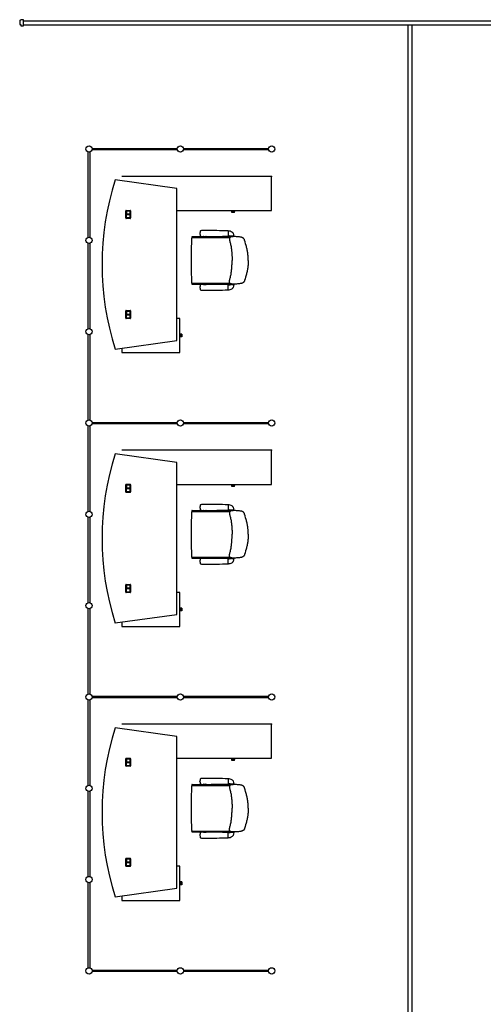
# Model space of a CAD drawing. Header units: millimetres. Extents: x 391350 to 515311, y -283575 to -199836.
# Tile 39 of 102: x 411423 to 417007, y -227621 to -215759. Entities that reach past the tile are written whole.
import ezdxf

# ---------------------------------------------------------------- set-up
doc = ezdxf.new("R2010")
doc.units = ezdxf.units.MM

msp = doc.modelspace()

# ---------------------------------------------------------------- linework, layer by layer
at = {"color": 0}
for p, q in [((411423, -215778), (411436, -215759)), ((411467, -215759), (411436, -215759)), ((411467, -215832), (411467, -215759)), ((411423, -215778), (411423, -215816)), ((411423, -215816), (411436, -215816)), ((411436, -215816), (411436, -215832)), ((411436, -215832), (411467, -215832)), ((411467, -215773), (418398, -215773)), ((411467, -215823), (418398, -215823)), ((416098, -215823), (416098, -233298)), ((416148, -215823), (416148, -233311)), ((412249, -218381), (412249, -217356)), ((412266, -217356), (412266, -218381)), ((412295, -217310), (413320, -217310)), ((413320, -217327), (412295, -217327)), ((413395, -217310), (414420, -217310)), ((414420, -217327), (413395, -217327)), ((414455, -217647), (412655, -217647)), ((414455, -218057), (414455, -217647)), ((413315, -217793), (412572, -217689)), ((413315, -219623), (413315, -217793)), ((412701, -218148), (412701, -218062)), ((412707, -218056), (412753, -218056)), ((412707, -218064), (412707, -218146)), ((412708, -218064), (412708, -218105)), ((412753, -218103), (412708, -218103)), ((412708, -218105), (412753, -218105)), ((412753, -218105), (412708, -218105)), ((412708, -218146), (412708, -218105)), ((412708, -218107), (412753, -218107)), ((412751, -218062), (412709, -218062)), ((412709, -218063), (412751, -218063)), ((412753, -218146), (412753, -218064)), ((412753, -218064), (412753, -218105)), ((412753, -218105), (412753, -218146)), ((412759, -218062), (412759, -218148)), ((413325, -218057), (414455, -218057)), ((413979, -218070), (413979, -218057)), ((414013, -218070), (413979, -218070)), ((413979, -218082), (413979, -218070)), ((414012, -218082), (413979, -218082)), ((414012, -218082), (414012, -218070)), ((414013, -218070), (414013, -218057)), ((412753, -218154), (412707, -218154)), ((412709, -218148), (412751, -218148)), ((412751, -218148), (412709, -218148)), ((413497, -218376), (413500, -218383)), ((413499, -218373), (413633, -218373)), ((413594, -218335, 0), (413594, -218334, 0)), ((413594, -218335, 0), (413594, -218336, 0)), ((413637, -218371), (413637, -218371)), ((413640, -218370), (413666, -218370)), ((413670, -218371), (413670, -218371)), ((413673, -218373), (413964, -218373)), ((413934, -218305, 0), (413934, -218365, 0)), ((413934, -218305, 0), (413937, -218305, 0)), ((413934, -218365, 0), (413948, -218365, 0)), ((414003, -218369, 0), (413964, -218369, 0)), ((413969, -218369, 0), (413974, -218372, 0)), ((413974, -218369, 0), (413994, -218369, 0)), ((413974, -218372, 0), (413977, -218372, 0)), ((413978, -218369, 0), (413976, -218369, 0)), ((413977, -218372, 0), (413991, -218372, 0)), ((413990, -218369, 0), (413978, -218369, 0)), ((413990, -218369, 0), (413992, -218369, 0)), ((413991, -218372, 0), (413994, -218372, 0)), ((413999, -218369, 0), (413994, -218372, 0)), ((412249, -219481), (412249, -218456)), ((412266, -218456), (412266, -219481)), ((413502, -218383), (413956, -218383)), ((414174, -218659), (414174, -218659)), ((414174, -218659), (414174, -218659)), ((413497, -218942), (413500, -218935)), ((413499, -218945), (413633, -218945)), ((413502, -218935), (413956, -218935)), ((413637, -218946), (413637, -218946)), ((413640, -218948), (413666, -218948)), ((413670, -218946), (413670, -218946)), ((413673, -218945), (413964, -218945)), ((413934, -219013, 0), (413934, -218953, 0)), ((413934, -218953, 0), (413948, -218953, 0)), ((414003, -218949, 0), (413964, -218949, 0)), ((413969, -218949, 0), (413974, -218946, 0)), ((413974, -218946, 0), (413977, -218946, 0)), ((413974, -218949, 0), (413994, -218949, 0)), ((413978, -218949, 0), (413976, -218949, 0)), ((413977, -218946, 0), (413991, -218946, 0)), ((413990, -218949, 0), (413978, -218949, 0)), ((413990, -218949, 0), (413992, -218949, 0)), ((413991, -218946, 0), (413994, -218946, 0)), ((413999, -218949, 0), (413994, -218946, 0)), ((413594, -218983, 0), (413594, -218982, 0)), ((413594, -218983, 0), (413594, -218984, 0)), ((413934, -219013, 0), (413937, -219013, 0)), ((412701, -219354), (412701, -219268)), ((412707, -219262), (412753, -219262)), ((412707, -219270), (412707, -219352)), ((412708, -219270), (412708, -219311)), ((412753, -219309), (412708, -219309)), ((412708, -219311), (412753, -219311)), ((412753, -219311), (412708, -219311)), ((412708, -219352), (412708, -219311)), ((412708, -219313), (412753, -219313)), ((412751, -219268), (412709, -219268)), ((412709, -219269), (412751, -219269)), ((412753, -219270), (412753, -219311)), ((412753, -219352), (412753, -219270)), ((412753, -219311), (412753, -219352)), ((412759, -219268), (412759, -219354)), ((412753, -219360), (412707, -219360)), ((412709, -219354), (412751, -219354)), ((412751, -219354), (412709, -219354)), ((413352, -219358), (413315, -219358)), ((413352, -219769), (413352, -219358)), ((412249, -220581), (412249, -219556)), ((412266, -219556), (412266, -220581)), ((413365, -219547), (413352, -219547)), ((413365, -219547), (413365, -219581)), ((413377, -219547), (413365, -219547)), ((413377, -219547), (413377, -219580)), ((412572, -219727), (413315, -219623)), ((413365, -219581), (413352, -219581)), ((413377, -219580), (413365, -219580)), ((412655, -219716), (412655, -219769)), ((412655, -219769), (413352, -219769)), ((412295, -220610), (413320, -220610)), ((413320, -220627), (412295, -220627)), ((413395, -220610), (414420, -220610)), ((414420, -220627), (413395, -220627)), ((412249, -221681), (412249, -220656)), ((412266, -220656), (412266, -221681)), ((414455, -220947), (412655, -220947)), ((414455, -221357), (414455, -220947)), ((413315, -221093), (412572, -220989)), ((413315, -222923), (413315, -221093)), ((412701, -221448), (412701, -221362)), ((412707, -221356), (412753, -221356)), ((412707, -221364), (412707, -221446)), ((412753, -221454), (412707, -221454)), ((412708, -221364), (412708, -221405)), ((412753, -221403), (412708, -221403)), ((412708, -221405), (412753, -221405)), ((412753, -221405), (412708, -221405)), ((412708, -221446), (412708, -221405)), ((412708, -221407), (412753, -221407)), ((412751, -221362), (412709, -221362)), ((412709, -221363), (412751, -221363)), ((412709, -221448), (412751, -221448)), ((412751, -221448), (412709, -221448)), ((412753, -221446), (412753, -221364)), ((412753, -221364), (412753, -221405)), ((412753, -221405), (412753, -221446)), ((412759, -221362), (412759, -221448)), ((413325, -221357), (414455, -221357)), ((413979, -221370), (413979, -221357)), ((414013, -221370), (413979, -221370)), ((413979, -221382), (413979, -221370)), ((414012, -221382), (413979, -221382)), ((414012, -221382), (414012, -221370)), ((414013, -221370), (414013, -221357)), ((413497, -221676), (413500, -221683)), ((413499, -221673), (413633, -221673)), ((413502, -221683), (413956, -221683)), ((413594, -221635, 0), (413594, -221634, 0)), ((413594, -221635, 0), (413594, -221636, 0)), ((413637, -221671), (413637, -221671)), ((413640, -221670), (413666, -221670)), ((413670, -221671), (413670, -221671)), ((413673, -221673), (413964, -221673)), ((413934, -221605, 0), (413934, -221665, 0)), ((413934, -221605, 0), (413937, -221605, 0)), ((413934, -221665, 0), (413948, -221665, 0)), ((414003, -221669, 0), (413964, -221669, 0)), ((413969, -221669, 0), (413974, -221672, 0)), ((413974, -221669, 0), (413994, -221669, 0)), ((413974, -221672, 0), (413977, -221672, 0)), ((413978, -221669, 0), (413976, -221669, 0)), ((413977, -221672, 0), (413991, -221672, 0)), ((413990, -221669, 0), (413978, -221669, 0)), ((413990, -221669, 0), (413992, -221669, 0)), ((413991, -221672, 0), (413994, -221672, 0)), ((413999, -221669, 0), (413994, -221672, 0)), ((412249, -222781), (412249, -221756)), ((412266, -221756), (412266, -222781)), ((414174, -221959), (414174, -221959)), ((414174, -221959), (414174, -221959)), ((413497, -222242), (413500, -222235)), ((413499, -222245), (413633, -222245)), ((413502, -222235), (413956, -222235)), ((413594, -222283, 0), (413594, -222282, 0)), ((413594, -222283, 0), (413594, -222284, 0)), ((413637, -222246), (413637, -222246)), ((413640, -222248), (413666, -222248)), ((413670, -222246), (413670, -222246)), ((413673, -222245), (413964, -222245)), ((413934, -222313, 0), (413934, -222253, 0)), ((413934, -222253, 0), (413948, -222253, 0)), ((414003, -222249, 0), (413964, -222249, 0)), ((413969, -222249, 0), (413974, -222246, 0)), ((413974, -222246, 0), (413977, -222246, 0)), ((413974, -222249, 0), (413994, -222249, 0)), ((413978, -222249, 0), (413976, -222249, 0)), ((413977, -222246, 0), (413991, -222246, 0)), ((413990, -222249, 0), (413978, -222249, 0)), ((413990, -222249, 0), (413992, -222249, 0)), ((413991, -222246, 0), (413994, -222246, 0)), ((413999, -222249, 0), (413994, -222246, 0)), ((413934, -222313, 0), (413937, -222313, 0)), ((412701, -222654), (412701, -222568)), ((412707, -222562), (412753, -222562)), ((412707, -222570), (412707, -222652)), ((412708, -222570), (412708, -222611)), ((412753, -222609), (412708, -222609)), ((412708, -222611), (412753, -222611)), ((412753, -222611), (412708, -222611)), ((412708, -222652), (412708, -222611)), ((412708, -222613), (412753, -222613)), ((412751, -222568), (412709, -222568)), ((412709, -222569), (412751, -222569)), ((412753, -222570), (412753, -222611)), ((412753, -222652), (412753, -222570)), ((412753, -222611), (412753, -222652)), ((412759, -222568), (412759, -222654)), ((412753, -222660), (412707, -222660)), ((412709, -222654), (412751, -222654)), ((412751, -222654), (412709, -222654)), ((413352, -222658), (413315, -222658)), ((413352, -223069), (413352, -222658)), ((412249, -223881), (412249, -222856)), ((412266, -222856), (412266, -223881)), ((413365, -222847), (413352, -222847)), ((413365, -222881), (413352, -222881)), ((413365, -222847), (413365, -222881)), ((413377, -222847), (413365, -222847)), ((413377, -222880), (413365, -222880)), ((413377, -222847), (413377, -222880)), ((412572, -223027), (413315, -222923)), ((412655, -223016), (412655, -223069)), ((412655, -223069), (413352, -223069)), ((412295, -223910), (413320, -223910)), ((413320, -223927), (412295, -223927)), ((413395, -223910), (414420, -223910)), ((414420, -223927), (413395, -223927)), ((412249, -224981), (412249, -223956)), ((412266, -223956), (412266, -224981)), ((413315, -224393), (412572, -224289)), ((414455, -224247), (412655, -224247)), ((414455, -224657), (414455, -224247)), ((413315, -226223), (413315, -224393)), ((412701, -224748), (412701, -224662)), ((412707, -224656), (412753, -224656)), ((412751, -224662), (412709, -224662)), ((412759, -224662), (412759, -224748)), ((413325, -224657), (414455, -224657)), ((413979, -224670), (413979, -224657)), ((414013, -224670), (414013, -224657)), ((412707, -224664), (412707, -224746)), ((412753, -224754), (412707, -224754)), ((412708, -224664), (412708, -224705)), ((412753, -224703), (412708, -224703)), ((412708, -224705), (412753, -224705)), ((412753, -224705), (412708, -224705)), ((412708, -224746), (412708, -224705)), ((412708, -224707), (412753, -224707)), ((412709, -224663), (412751, -224663)), ((412709, -224748), (412751, -224748)), ((412751, -224748), (412709, -224748)), ((412753, -224746), (412753, -224664)), ((412753, -224664), (412753, -224705)), ((412753, -224705), (412753, -224746)), ((414013, -224670), (413979, -224670)), ((413979, -224682), (413979, -224670)), ((414012, -224682), (413979, -224682)), ((414012, -224682), (414012, -224670)), ((413497, -224976), (413500, -224983)), ((413499, -224973), (413633, -224973)), ((413502, -224983), (413956, -224983)), ((413594, -224935, 0), (413594, -224934, 0)), ((413594, -224935, 0), (413594, -224936, 0)), ((413637, -224971), (413637, -224971)), ((413640, -224970), (413666, -224970)), ((413670, -224971), (413670, -224971)), ((413673, -224973), (413964, -224973)), ((413934, -224905, 0), (413934, -224965, 0)), ((413934, -224905, 0), (413937, -224905, 0)), ((413934, -224965, 0), (413948, -224965, 0)), ((414003, -224969, 0), (413964, -224969, 0)), ((413969, -224969, 0), (413974, -224972, 0)), ((413974, -224969, 0), (413994, -224969, 0)), ((413974, -224972, 0), (413977, -224972, 0)), ((413978, -224969, 0), (413976, -224969, 0)), ((413977, -224972, 0), (413991, -224972, 0)), ((413990, -224969, 0), (413978, -224969, 0)), ((413990, -224969, 0), (413992, -224969, 0)), ((413991, -224972, 0), (413994, -224972, 0)), ((413999, -224969, 0), (413994, -224972, 0)), ((412249, -226081), (412249, -225056)), ((412266, -225056), (412266, -226081)), ((414174, -225259), (414174, -225259)), ((414174, -225259), (414174, -225259)), ((413497, -225542), (413500, -225535)), ((413499, -225545), (413633, -225545)), ((413502, -225535), (413956, -225535)), ((413594, -225583, 0), (413594, -225582, 0)), ((413594, -225583, 0), (413594, -225584, 0)), ((413637, -225546), (413637, -225546)), ((413640, -225548), (413666, -225548)), ((413670, -225546), (413670, -225546)), ((413673, -225545), (413964, -225545)), ((413934, -225613, 0), (413934, -225553, 0)), ((413934, -225553, 0), (413948, -225553, 0)), ((414003, -225549, 0), (413964, -225549, 0)), ((413969, -225549, 0), (413974, -225546, 0)), ((413974, -225546, 0), (413977, -225546, 0)), ((413974, -225549, 0), (413994, -225549, 0)), ((413978, -225549, 0), (413976, -225549, 0)), ((413977, -225546, 0), (413991, -225546, 0)), ((413990, -225549, 0), (413978, -225549, 0)), ((413990, -225549, 0), (413992, -225549, 0)), ((413991, -225546, 0), (413994, -225546, 0)), ((413999, -225549, 0), (413994, -225546, 0)), ((413934, -225613, 0), (413937, -225613, 0)), ((412701, -225954), (412701, -225868)), ((412707, -225862), (412753, -225862)), ((412707, -225870), (412707, -225952)), ((412753, -225960), (412707, -225960)), ((412708, -225870), (412708, -225911)), ((412753, -225909), (412708, -225909)), ((412708, -225911), (412753, -225911)), ((412753, -225911), (412708, -225911)), ((412708, -225952), (412708, -225911)), ((412708, -225913), (412753, -225913)), ((412751, -225868), (412709, -225868)), ((412709, -225869), (412751, -225869)), ((412709, -225954), (412751, -225954)), ((412751, -225954), (412709, -225954)), ((412753, -225870), (412753, -225911)), ((412753, -225952), (412753, -225870)), ((412753, -225911), (412753, -225952)), ((412759, -225868), (412759, -225954)), ((413352, -225958), (413315, -225958)), ((413352, -226369), (413352, -225958)), ((412249, -227181), (412249, -226156)), ((412266, -226156), (412266, -227181)), ((413365, -226147), (413352, -226147)), ((413365, -226181), (413352, -226181)), ((413365, -226147), (413365, -226181)), ((413377, -226147), (413365, -226147)), ((413377, -226180), (413365, -226180)), ((413377, -226147), (413377, -226180)), ((412572, -226327), (413315, -226223)), ((412655, -226316), (412655, -226369)), ((412655, -226369), (413352, -226369)), ((412295, -227210), (413320, -227210)), ((413320, -227227), (412295, -227227)), ((413395, -227210), (414420, -227210)), ((414420, -227227), (413395, -227227))]:
    msp.add_line(p, q, dxfattribs=at)
at = {"color": 0, "extrusion": (0, 0, -1), "flags": 128}
for points in [[(-414174, -218659), (-414174, -218648), (-414174, -218636), (-414174, -218625), (-414173, -218614), (-414173, -218602), (-414172, -218591), (-414170, -218580), (-414169, -218569), (-414167, -218557), (-414166, -218546), (-414164, -218535), (-414161, -218524), (-414159, -218513), (-414156, -218502), (-414154, -218492), (-414151, -218481), (-414144, -218459), (-414138, -218437), (-414132, -218415), (-414131, -218413), (-414130, -218410), (-414129, -218407), (-414127, -218405), (-414126, -218402), (-414124, -218400), (-414123, -218398), (-414121, -218396), (-414119, -218394), (-414117, -218392), (-414114, -218390), (-414112, -218389), (-414109, -218387), (-414107, -218386), (-414104, -218385), (-414102, -218384), (-414099, -218383), (-414097, -218382), (-414094, -218381), (-414091, -218380), (-414086, -218379), (-414080, -218378), (-414069, -218377), (-414057, -218376), (-414046, -218375), (-414035, -218374), (-414024, -218373), (-414013, -218373), (-414001, -218373), (-413996, -218373), (-413990, -218373), (-413984, -218373), (-413978, -218373), (-413975, -218374), (-413973, -218374), (-413970, -218375), (-413967, -218376), (-413965, -218377), (-413962, -218378), (-413960, -218380), (-413958, -218381), (-413956, -218383), (-413955, -218385), (-413954, -218386), (-413953, -218387), (-413952, -218388), (-413951, -218391), (-413950, -218393), (-413950, -218396), (-413950, -218399), (-413949, -218402), (-413950, -218405), (-413950, -218408), (-413950, -218411), (-413950, -218413), (-413952, -218419), (-413953, -218424), (-413956, -218435), (-413959, -218446), (-413962, -218457), (-413964, -218468), (-413967, -218479), (-413969, -218490), (-413971, -218501), (-413972, -218513), (-413974, -218524), (-413975, -218535), (-413976, -218546), (-413977, -218557), (-413978, -218569), (-413979, -218580), (-413980, -218591), (-413980, -218602), (-413981, -218614), (-413981, -218636), (-413981, -218659)], [(-414174, -221959), (-414174, -221948), (-414174, -221936), (-414174, -221925), (-414173, -221914), (-414173, -221902), (-414172, -221891), (-414170, -221880), (-414169, -221869), (-414167, -221857), (-414166, -221846), (-414164, -221835), (-414161, -221824), (-414159, -221813), (-414156, -221802), (-414154, -221792), (-414151, -221781), (-414144, -221759), (-414138, -221737), (-414132, -221715), (-414131, -221713), (-414130, -221710), (-414129, -221707), (-414127, -221705), (-414126, -221702), (-414124, -221700), (-414123, -221698), (-414121, -221696), (-414119, -221694), (-414117, -221692), (-414114, -221690), (-414112, -221689), (-414109, -221687), (-414107, -221686), (-414104, -221685), (-414102, -221684), (-414099, -221683), (-414097, -221682), (-414094, -221681), (-414091, -221680), (-414086, -221679), (-414080, -221678), (-414069, -221677), (-414057, -221676), (-414046, -221675), (-414035, -221674), (-414024, -221673), (-414013, -221673), (-414001, -221673), (-413996, -221673), (-413990, -221673), (-413984, -221673), (-413978, -221673), (-413975, -221674), (-413973, -221674), (-413970, -221675), (-413967, -221676), (-413965, -221677), (-413962, -221678), (-413960, -221680), (-413958, -221681), (-413956, -221683), (-413955, -221685), (-413954, -221686), (-413953, -221687), (-413952, -221688), (-413951, -221691), (-413950, -221693), (-413950, -221696), (-413950, -221699), (-413949, -221702), (-413950, -221705), (-413950, -221708), (-413950, -221711), (-413950, -221713), (-413952, -221719), (-413953, -221724), (-413956, -221735), (-413959, -221746), (-413962, -221757), (-413964, -221768), (-413967, -221779), (-413969, -221790), (-413971, -221801), (-413972, -221813), (-413974, -221824), (-413975, -221835), (-413976, -221846), (-413977, -221857), (-413978, -221869), (-413979, -221880), (-413980, -221891), (-413980, -221902), (-413981, -221914), (-413981, -221936), (-413981, -221959)], [(-414174, -225259), (-414174, -225248), (-414174, -225236), (-414174, -225225), (-414173, -225214), (-414173, -225202), (-414172, -225191), (-414170, -225180), (-414169, -225169), (-414167, -225157), (-414166, -225146), (-414164, -225135), (-414161, -225124), (-414159, -225113), (-414156, -225102), (-414154, -225092), (-414151, -225081), (-414144, -225059), (-414138, -225037), (-414132, -225015), (-414131, -225013), (-414130, -225010), (-414129, -225007), (-414127, -225005), (-414126, -225002), (-414124, -225000), (-414123, -224998), (-414121, -224996), (-414119, -224994), (-414117, -224992), (-414114, -224990), (-414112, -224989), (-414109, -224987), (-414107, -224986), (-414104, -224985), (-414102, -224984), (-414099, -224983), (-414097, -224982), (-414094, -224981), (-414091, -224980), (-414086, -224979), (-414080, -224978), (-414069, -224977), (-414057, -224976), (-414046, -224975), (-414035, -224974), (-414024, -224973), (-414013, -224973), (-414001, -224973), (-413996, -224973), (-413990, -224973), (-413984, -224973), (-413978, -224973), (-413975, -224974), (-413973, -224974), (-413970, -224975), (-413967, -224976), (-413965, -224977), (-413962, -224978), (-413960, -224980), (-413958, -224981), (-413956, -224983), (-413955, -224985), (-413954, -224986), (-413953, -224987), (-413952, -224988), (-413951, -224991), (-413950, -224993), (-413950, -224996), (-413950, -224999), (-413949, -225002), (-413950, -225005), (-413950, -225008), (-413950, -225011), (-413950, -225013), (-413952, -225019), (-413953, -225024), (-413956, -225035), (-413959, -225046), (-413962, -225057), (-413964, -225068), (-413967, -225079), (-413969, -225090), (-413971, -225101), (-413972, -225113), (-413974, -225124), (-413975, -225135), (-413976, -225146), (-413977, -225157), (-413978, -225169), (-413979, -225180), (-413980, -225191), (-413980, -225202), (-413981, -225214), (-413981, -225236), (-413981, -225259)]]:
    msp.add_lwpolyline(points, dxfattribs=at)
at = {"color": 0, "flags": 128}
for points in [[(414174, -218659), (414174, -218670), (414174, -218681), (414174, -218693), (414173, -218704), (414173, -218715), (414172, -218727), (414170, -218738), (414169, -218749), (414167, -218760), (414166, -218771), (414164, -218782), (414161, -218793), (414159, -218804), (414156, -218815), (414154, -218826), (414151, -218837), (414144, -218859), (414138, -218880), (414132, -218902), (414131, -218905), (414130, -218908), (414129, -218910), (414127, -218913), (414126, -218915), (414124, -218917), (414123, -218920), (414121, -218922), (414119, -218924), (414117, -218926), (414114, -218927), (414112, -218929), (414109, -218930), (414107, -218932), (414104, -218933), (414102, -218934), (414099, -218935), (414097, -218936), (414094, -218937), (414091, -218937), (414086, -218939), (414080, -218939), (414069, -218941), (414057, -218942), (414046, -218943), (414035, -218944), (414024, -218945), (414013, -218945), (414001, -218945), (413996, -218945), (413990, -218945), (413984, -218945), (413978, -218944), (413975, -218944), (413973, -218943), (413970, -218943), (413967, -218942), (413965, -218941), (413962, -218939), (413960, -218938), (413958, -218936), (413956, -218934), (413955, -218933), (413954, -218932), (413953, -218931), (413952, -218930), (413951, -218927), (413950, -218924), (413950, -218921), (413950, -218918), (413949, -218916), (413950, -218913), (413950, -218910), (413950, -218907), (413950, -218904), (413952, -218899), (413953, -218893), (413956, -218882), (413959, -218872), (413962, -218861), (413964, -218850), (413967, -218838), (413969, -218827), (413971, -218816), (413972, -218805), (413974, -218794), (413975, -218783), (413976, -218771), (413977, -218760), (413978, -218749), (413979, -218738), (413980, -218726), (413980, -218715), (413981, -218704), (413981, -218681), (413981, -218659)], [(414174, -221959), (414174, -221970), (414174, -221981), (414174, -221993), (414173, -222004), (414173, -222015), (414172, -222027), (414170, -222038), (414169, -222049), (414167, -222060), (414166, -222071), (414164, -222082), (414161, -222093), (414159, -222104), (414156, -222115), (414154, -222126), (414151, -222137), (414144, -222159), (414138, -222180), (414132, -222202), (414131, -222205), (414130, -222208), (414129, -222210), (414127, -222213), (414126, -222215), (414124, -222217), (414123, -222220), (414121, -222222), (414119, -222224), (414117, -222226), (414114, -222227), (414112, -222229), (414109, -222230), (414107, -222232), (414104, -222233), (414102, -222234), (414099, -222235), (414097, -222236), (414094, -222237), (414091, -222237), (414086, -222239), (414080, -222239), (414069, -222241), (414057, -222242), (414046, -222243), (414035, -222244), (414024, -222245), (414013, -222245), (414001, -222245), (413996, -222245), (413990, -222245), (413984, -222245), (413978, -222244), (413975, -222244), (413973, -222243), (413970, -222243), (413967, -222242), (413965, -222241), (413962, -222239), (413960, -222238), (413958, -222236), (413956, -222234), (413955, -222233), (413954, -222232), (413953, -222231), (413952, -222230), (413951, -222227), (413950, -222224), (413950, -222221), (413950, -222218), (413949, -222216), (413950, -222213), (413950, -222210), (413950, -222207), (413950, -222204), (413952, -222199), (413953, -222193), (413956, -222182), (413959, -222172), (413962, -222161), (413964, -222150), (413967, -222138), (413969, -222127), (413971, -222116), (413972, -222105), (413974, -222094), (413975, -222083), (413976, -222071), (413977, -222060), (413978, -222049), (413979, -222038), (413980, -222026), (413980, -222015), (413981, -222004), (413981, -221981), (413981, -221959)], [(414174, -225259), (414174, -225270), (414174, -225281), (414174, -225293), (414173, -225304), (414173, -225315), (414172, -225327), (414170, -225338), (414169, -225349), (414167, -225360), (414166, -225371), (414164, -225382), (414161, -225393), (414159, -225404), (414156, -225415), (414154, -225426), (414151, -225437), (414144, -225459), (414138, -225480), (414132, -225502), (414131, -225505), (414130, -225508), (414129, -225510), (414127, -225513), (414126, -225515), (414124, -225517), (414123, -225520), (414121, -225522), (414119, -225524), (414117, -225526), (414114, -225527), (414112, -225529), (414109, -225530), (414107, -225532), (414104, -225533), (414102, -225534), (414099, -225535), (414097, -225536), (414094, -225537), (414091, -225537), (414086, -225539), (414080, -225539), (414069, -225541), (414057, -225542), (414046, -225543), (414035, -225544), (414024, -225545), (414013, -225545), (414001, -225545), (413996, -225545), (413990, -225545), (413984, -225545), (413978, -225544), (413975, -225544), (413973, -225543), (413970, -225543), (413967, -225542), (413965, -225541), (413962, -225539), (413960, -225538), (413958, -225536), (413956, -225534), (413955, -225533), (413954, -225532), (413953, -225531), (413952, -225530), (413951, -225527), (413950, -225524), (413950, -225521), (413950, -225518), (413949, -225516), (413950, -225513), (413950, -225510), (413950, -225507), (413950, -225504), (413952, -225499), (413953, -225493), (413956, -225482), (413959, -225472), (413962, -225461), (413964, -225450), (413967, -225438), (413969, -225427), (413971, -225416), (413972, -225405), (413974, -225394), (413975, -225383), (413976, -225371), (413977, -225360), (413978, -225349), (413979, -225338), (413980, -225326), (413980, -225315), (413981, -225304), (413981, -225281), (413981, -225259)]]:
    msp.add_lwpolyline(points, dxfattribs=at)
at = {"color": 0}
for centre in [(412258, -217318), (413358, -217318), (414458, -217318), (412258, -218418), (412258, -219518), (412258, -220618), (413358, -220618), (414458, -220618), (412258, -221718), (412258, -222818), (412258, -223918), (413358, -223918), (414458, -223918), (412258, -225018), (412258, -226118), (412258, -227218), (413358, -227218), (414458, -227218)]:
    msp.add_circle(centre, 38, dxfattribs=at)
for centre, radius, start, end in [((415805, -218708), 3390, 162.5003, 197.4997), ((412707, -218062), 6, 90, 180), ((412709, -218064), 2, 90, 180), ((412709, -218064), 1.5, 90, 180), ((412751, -218064), 2, 0, 90), ((412751, -218064), 1.5, 0, 90), ((412753, -218062), 6, 0, 90), ((412707, -218148), 6, 180, 270), ((412709, -218146), 2, 180, 270), ((412709, -218146), 1.5, 180, 270), ((412751, -218146), 2, 270, 0), ((412751, -218146), 1.5, 270, 0), ((412753, -218148), 6, 270, 0), ((413499, -218375), 2, 90, 205.8508), ((413831, -218336, 0), 237, 177.0251, 179.4324), ((413831, -218333, 0), 237, 180.5676, 182.9749), ((413655, -218327, 0), 59.9, 169.4704, 177.393), ((413655, -218343, 0), 59.9, 182.607, 190.5296), ((413618, -218319, 0), 22.5, 148.7282, 172.0131), ((413618, -218351, 0), 22.5, 187.9869, 211.2718), ((413610, -218314, 0), 13.7, 109.4299, 148.4709), ((413610, -218355, 0), 13.7, 211.5291, 250.5701), ((413619, -218337, 0), 37.4, 90.2124, 110.2593), ((413619, -218333, 0), 37.4, 249.7407, 269.7876), ((413644, -219561, 0), 1262, 89.2836, 91.1715), ((413644, -217109, 0), 1262, 268.8285, 270.7164), ((413633, -218368), 5, 270, 315), ((413640, -218375), 5, 90, 135), ((413673, -225199, 0), 6900, 87.8375, 90.1073), ((413673, -211471, 0), 6900, 269.8927, 272.1625), ((413666, -218375), 5, 45, 90), ((413673, -218368), 5, 225, 270), ((413933, -218305, 0), 0.8, 0, 87.8375), ((413933, -218365, 0), 0.8, 272.1625, 0), ((413937, -218375, 0), 70, 73.8763, 90), ((413948, -218400, 0), 35, 62.3396, 90), ((413929, -218404, 0), 100, 56.194, 73.8763), ((413964, -218389), 16, 62.0906, 90), ((413901, -218445, 0), 150, 48.8841, 56.194), ((413705, -218387, 0), 300, 3.7447, 10.4377), ((413705, -218387, 0), 300, 10.4377, 10.471), ((413999, -218333, 0), 0.5, 10.4377, 48.8841), ((413901, -218445, 0), 150, 48.8175, 48.8841), ((414003, -218367, 0), 1.5, 270, 3.7447), ((418493, -218659), 5006, 176.9154, 180), ((413502, -218390), 7, 90, 176.9154), ((418493, -218659), 5006, 180, 183.0846), ((413502, -218928), 7, 183.0846, 270), ((413499, -218943), 2, 154.1492, 270), ((413655, -218975, 0), 59.9, 169.4704, 177.393), ((413618, -218967, 0), 22.5, 148.7282, 172.0131), ((413610, -218962, 0), 13.7, 109.4299, 148.4709), ((413619, -218985, 0), 37.4, 90.2124, 110.2593), ((413644, -220209, 0), 1262, 89.2836, 91.1715), ((413633, -218950), 5, 45, 90), ((413640, -218943), 5, 225, 270), ((413673, -225847, 0), 6900, 87.8375, 90.1073), ((413666, -218943), 5, 270, 315), ((413673, -218950), 5, 90, 135), ((413933, -218953, 0), 0.8, 0, 87.8375), ((413948, -218918, 0), 35, 270, 297.6604), ((413964, -218929), 16, 270, 297.9094), ((413705, -218931, 0), 300, 349.5623, 356.2553), ((414003, -218950, 0), 1.5, 356.2553, 90), ((413831, -218984, 0), 237, 177.0251, 179.4324), ((413831, -218981, 0), 237, 180.5676, 182.9749), ((413655, -218991, 0), 59.9, 182.607, 190.5296), ((413618, -218999, 0), 22.5, 187.9869, 211.2718), ((413610, -219003, 0), 13.7, 211.5291, 250.5701), ((413619, -218981, 0), 37.4, 249.7407, 269.7876), ((413644, -217757, 0), 1262, 268.8285, 270.7164), ((413673, -212119, 0), 6900, 269.8927, 272.1625), ((413933, -219013, 0), 0.8, 272.1625, 0), ((413937, -218943, 0), 70, 270, 286.1237), ((413929, -218914, 0), 100, 286.1237, 303.806), ((413901, -218872, 0), 150, 303.806, 311.1159), ((413901, -218872, 0), 150, 311.1159, 311.1825), ((413999, -218985, 0), 0.5, 311.1159, 349.5623), ((413705, -218931, 0), 300, 349.529, 349.5623), ((412707, -219268), 6, 90, 180), ((412709, -219270), 2, 90, 180), ((412709, -219270), 1.5, 90, 180), ((412751, -219270), 2, 0, 90), ((412751, -219270), 1.5, 0, 90), ((412753, -219268), 6, 0, 90), ((412707, -219354), 6, 180, 270), ((412709, -219352), 2, 180, 270), ((412709, -219352), 1.5, 180, 270), ((412751, -219352), 1.5, 270, 0), ((412751, -219352), 2, 270, 0), ((412753, -219354), 6, 270, 0), ((415805, -222008), 3390, 162.5003, 197.4997), ((412707, -221362), 6, 90, 180), ((412707, -221448), 6, 180, 270), ((412709, -221364), 2, 90, 180), ((412709, -221446), 2, 180, 270), ((412709, -221364), 1.5, 90, 180), ((412709, -221446), 1.5, 180, 270), ((412751, -221364), 2, 0, 90), ((412751, -221364), 1.5, 0, 90), ((412751, -221446), 2, 270, 0), ((412751, -221446), 1.5, 270, 0), ((412753, -221362), 6, 0, 90), ((412753, -221448), 6, 270, 0), ((418493, -221959), 5006, 176.9154, 180), ((413502, -221690), 7, 90, 176.9154), ((413499, -221675), 2, 90, 205.8508), ((413831, -221636, 0), 237, 177.0251, 179.4324), ((413831, -221633, 0), 237, 180.5676, 182.9749), ((413655, -221627, 0), 59.9, 169.4704, 177.393), ((413655, -221643, 0), 59.9, 182.607, 190.5296), ((413618, -221619, 0), 22.5, 148.7282, 172.0131), ((413618, -221651, 0), 22.5, 187.9869, 211.2718), ((413610, -221614, 0), 13.7, 109.4299, 148.4709), ((413610, -221655, 0), 13.7, 211.5291, 250.5701), ((413619, -221637, 0), 37.4, 90.2124, 110.2593), ((413619, -221633, 0), 37.4, 249.7407, 269.7876), ((413644, -222861, 0), 1262, 89.2836, 91.1715), ((413644, -220409, 0), 1262, 268.8285, 270.7164), ((413633, -221668), 5, 270, 315), ((413640, -221675), 5, 90, 135), ((413673, -228499, 0), 6900, 87.8375, 90.1073), ((413673, -214771, 0), 6900, 269.8927, 272.1625), ((413666, -221675), 5, 45, 90), ((413673, -221668), 5, 225, 270), ((413933, -221605, 0), 0.8, 0, 87.8375), ((413933, -221665, 0), 0.8, 272.1625, 0), ((413937, -221675, 0), 70, 73.8763, 90), ((413948, -221700, 0), 35, 62.3396, 90), ((413929, -221704, 0), 100, 56.194, 73.8763), ((413964, -221689), 16, 62.0906, 90), ((413901, -221745, 0), 150, 48.8841, 56.194), ((413705, -221687, 0), 300, 3.7447, 10.4377), ((413705, -221687, 0), 300, 10.4377, 10.471), ((413999, -221633, 0), 0.5, 10.4377, 48.8841), ((413901, -221745, 0), 150, 48.8175, 48.8841), ((414003, -221667, 0), 1.5, 270, 3.7447), ((418493, -221959), 5006, 180, 183.0846), ((413502, -222228), 7, 183.0846, 270), ((413499, -222243), 2, 154.1492, 270), ((413831, -222284, 0), 237, 177.0251, 179.4324), ((413831, -222281, 0), 237, 180.5676, 182.9749), ((413655, -222275, 0), 59.9, 169.4704, 177.393), ((413618, -222267, 0), 22.5, 148.7282, 172.0131), ((413610, -222262, 0), 13.7, 109.4299, 148.4709), ((413619, -222285, 0), 37.4, 90.2124, 110.2593), ((413644, -223509, 0), 1262, 89.2836, 91.1715), ((413633, -222250), 5, 45, 90), ((413640, -222243), 5, 225, 270), ((413673, -229147, 0), 6900, 87.8375, 90.1073), ((413666, -222243), 5, 270, 315), ((413673, -222250), 5, 90, 135), ((413933, -222253, 0), 0.8, 0, 87.8375), ((413948, -222218, 0), 35, 270, 297.6604), ((413964, -222229), 16, 270, 297.9094), ((413901, -222172, 0), 150, 303.806, 311.1159), ((413705, -222231, 0), 300, 349.5623, 356.2553), ((413901, -222172, 0), 150, 311.1159, 311.1825), ((413999, -222285, 0), 0.5, 311.1159, 349.5623), ((413705, -222231, 0), 300, 349.529, 349.5623), ((414003, -222250, 0), 1.5, 356.2553, 90), ((413655, -222291, 0), 59.9, 182.607, 190.5296), ((413618, -222299, 0), 22.5, 187.9869, 211.2718), ((413610, -222303, 0), 13.7, 211.5291, 250.5701), ((413619, -222281, 0), 37.4, 249.7407, 269.7876), ((413644, -221057, 0), 1262, 268.8285, 270.7164), ((413673, -215419, 0), 6900, 269.8927, 272.1625), ((413933, -222313, 0), 0.8, 272.1625, 0), ((413937, -222243, 0), 70, 270, 286.1237), ((413929, -222214, 0), 100, 286.1237, 303.806), ((412707, -222568), 6, 90, 180), ((412709, -222570), 2, 90, 180), ((412709, -222570), 1.5, 90, 180), ((412751, -222570), 2, 0, 90), ((412751, -222570), 1.5, 0, 90), ((412753, -222568), 6, 0, 90), ((412707, -222654), 6, 180, 270), ((412709, -222652), 2, 180, 270), ((412709, -222652), 1.5, 180, 270), ((412751, -222652), 1.5, 270, 0), ((412751, -222652), 2, 270, 0), ((412753, -222654), 6, 270, 0), ((415805, -225308), 3390, 162.5003, 197.4997), ((412707, -224662), 6, 90, 180), ((412709, -224664), 2, 90, 180), ((412751, -224664), 2, 0, 90), ((412753, -224662), 6, 0, 90), ((412707, -224748), 6, 180, 270), ((412709, -224746), 2, 180, 270), ((412709, -224664), 1.5, 90, 180), ((412709, -224746), 1.5, 180, 270), ((412751, -224664), 1.5, 0, 90), ((412751, -224746), 2, 270, 0), ((412751, -224746), 1.5, 270, 0), ((412753, -224748), 6, 270, 0), ((413619, -224937, 0), 37.4, 90.2124, 110.2593), ((413644, -226161, 0), 1262, 89.2836, 91.1715), ((413673, -231799, 0), 6900, 87.8375, 90.1073), ((418493, -225259), 5006, 176.9154, 180), ((413502, -224990), 7, 90, 176.9154), ((413499, -224975), 2, 90, 205.8508), ((413831, -224936, 0), 237, 177.0251, 179.4324), ((413831, -224933, 0), 237, 180.5676, 182.9749), ((413655, -224927, 0), 59.9, 169.4704, 177.393), ((413655, -224943, 0), 59.9, 182.607, 190.5296), ((413618, -224919, 0), 22.5, 148.7282, 172.0131), ((413618, -224951, 0), 22.5, 187.9869, 211.2718), ((413610, -224914, 0), 13.7, 109.4299, 148.4709), ((413610, -224955, 0), 13.7, 211.5291, 250.5701), ((413619, -224933, 0), 37.4, 249.7407, 269.7876), ((413644, -223709, 0), 1262, 268.8285, 270.7164), ((413633, -224968), 5, 270, 315), ((413640, -224975), 5, 90, 135), ((413673, -218071, 0), 6900, 269.8927, 272.1625), ((413666, -224975), 5, 45, 90), ((413673, -224968), 5, 225, 270), ((413933, -224905, 0), 0.8, 0, 87.8375), ((413933, -224965, 0), 0.8, 272.1625, 0), ((413937, -224975, 0), 70, 73.8763, 90), ((413948, -225000, 0), 35, 62.3396, 90), ((413929, -225004, 0), 100, 56.194, 73.8763), ((413964, -224989), 16, 62.0906, 90), ((413901, -225045, 0), 150, 48.8841, 56.194), ((413705, -224987, 0), 300, 3.7447, 10.4377), ((413705, -224987, 0), 300, 10.4377, 10.471), ((413999, -224933, 0), 0.5, 10.4377, 48.8841), ((413901, -225045, 0), 150, 48.8175, 48.8841), ((414003, -224967, 0), 1.5, 270, 3.7447), ((418493, -225259), 5006, 180, 183.0846), ((413502, -225528), 7, 183.0846, 270), ((413499, -225543), 2, 154.1492, 270), ((413831, -225584, 0), 237, 177.0251, 179.4324), ((413831, -225581, 0), 237, 180.5676, 182.9749), ((413655, -225575, 0), 59.9, 169.4704, 177.393), ((413655, -225591, 0), 59.9, 182.607, 190.5296), ((413618, -225567, 0), 22.5, 148.7282, 172.0131), ((413618, -225599, 0), 22.5, 187.9869, 211.2718), ((413610, -225562, 0), 13.7, 109.4299, 148.4709), ((413610, -225603, 0), 13.7, 211.5291, 250.5701), ((413619, -225585, 0), 37.4, 90.2124, 110.2593), ((413644, -226809, 0), 1262, 89.2836, 91.1715), ((413633, -225550), 5, 45, 90), ((413640, -225543), 5, 225, 270), ((413673, -232447, 0), 6900, 87.8375, 90.1073), ((413666, -225543), 5, 270, 315), ((413673, -225550), 5, 90, 135), ((413933, -225553, 0), 0.8, 0, 87.8375), ((413937, -225543, 0), 70, 270, 286.1237), ((413948, -225518, 0), 35, 270, 297.6604), ((413929, -225514, 0), 100, 286.1237, 303.806), ((413964, -225529), 16, 270, 297.9094), ((413901, -225472, 0), 150, 303.806, 311.1159), ((413705, -225531, 0), 300, 349.5623, 356.2553), ((413901, -225472, 0), 150, 311.1159, 311.1825), ((413999, -225585, 0), 0.5, 311.1159, 349.5623), ((413705, -225531, 0), 300, 349.529, 349.5623), ((414003, -225550, 0), 1.5, 356.2553, 90), ((413619, -225581, 0), 37.4, 249.7407, 269.7876), ((413644, -224357, 0), 1262, 268.8285, 270.7164), ((413673, -218719, 0), 6900, 269.8927, 272.1625), ((413933, -225613, 0), 0.8, 272.1625, 0), ((412707, -225868), 6, 90, 180), ((412707, -225954), 6, 180, 270), ((412709, -225870), 2, 90, 180), ((412709, -225952), 2, 180, 270), ((412709, -225870), 1.5, 90, 180), ((412709, -225952), 1.5, 180, 270), ((412751, -225870), 2, 0, 90), ((412751, -225870), 1.5, 0, 90), ((412751, -225952), 1.5, 270, 0), ((412751, -225952), 2, 270, 0), ((412753, -225868), 6, 0, 90), ((412753, -225954), 6, 270, 0)]:
    msp.add_arc(centre, radius, start, end, dxfattribs=at)
for p in [(414455, -217647), (414455, -220947), (414455, -224247)]:
    msp.add_point(p, dxfattribs=at)

doc.saveas('drawing.dxf')
